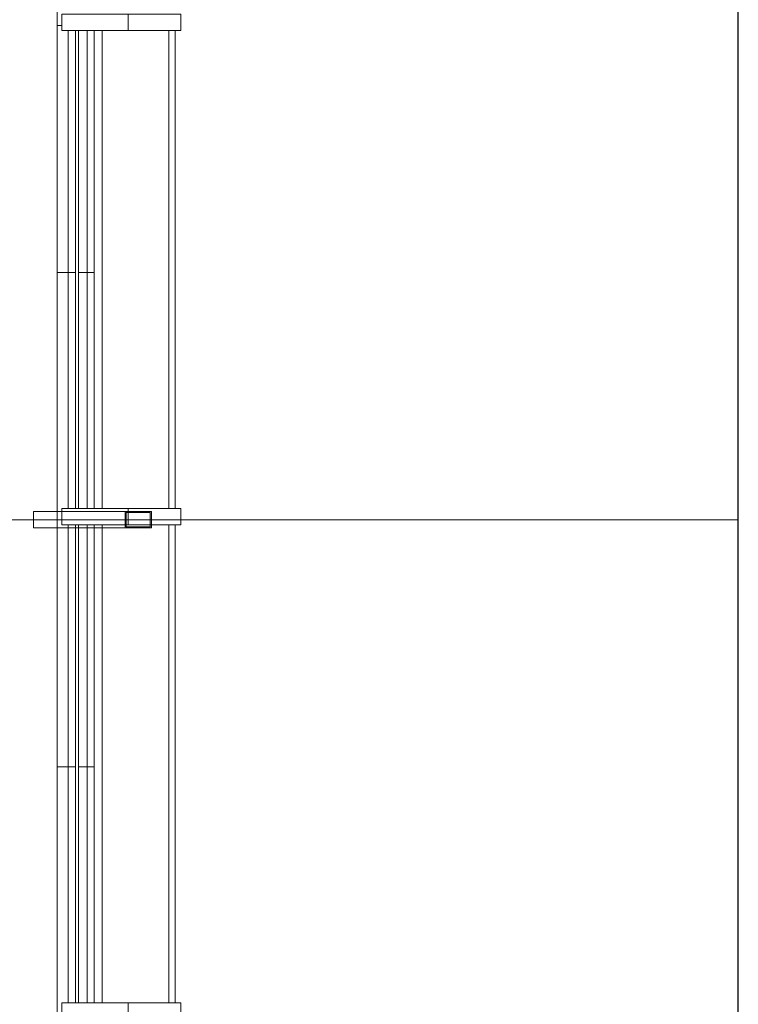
# Model space of a CAD drawing. Header units: millimetres. Extents: x 1110081 to 1268996, y -753649 to 3502.
# Tile 158 of 211: x 1210036 to 1214399, y -725706 to -719732. Entities that reach past the tile are written whole.
import ezdxf

# ---------------------------------------------------------------- set-up
doc = ezdxf.new("R2010")
doc.units = ezdxf.units.MM
for name, color, linetype, lineweight in [('A2-V', 3, 'Continuous', 13), ('A222', 4, 'Continuous', 13), ('A2312', 1, 'Continuous', 5), ('A822Custom 1Custom 2Custom 3Floor Plan00_Shared Levels and Grids', 1, 'Continuous', 5), ('A852-V', 5, 'Continuous', 13)]:
    doc.layers.add(name, color=color, linetype=linetype, lineweight=lineweight)

# ---------------------------------------------------------------- blocks, each defined once
blk = doc.blocks.new('System Panel - NSW Utvendig glass-12843024-H02-Nivå F-3_5 m_1_ Ny Plan 2 PV200')
at = {"layer": 'A2312'}
for p, q in [((1210536.4, -692797.4), (1210536.4, -695697.4)), ((1210942.1, -692797.4), (1210942.1, -695697.4)), ((1210980.4, -692797.4), (1210942.1, -692797.4)), ((1210980.4, -695697.4), (1210980.4, -692797.4)), ((1210942.1, -695697.4), (1210980.4, -695697.4))]:
    blk.add_line(p, q, dxfattribs=at)
blk = doc.blocks.new('Rectangular Mullion - 80 x 100 mm-V38-H02-Nivå F-3_5 m_1_ Ny Plan 2 PV200')
at = {"layer": 'A2312'}
blk.add_line((1210487.6, -692797.4), (1210487.6, -695697.4), dxfattribs=at)
blk = doc.blocks.new('Rectangular Mullion - 100 x 300  mm-12841005-H02-Nivå F-3_5 m_1_ Ny Plan 2 PV200')
at = {"layer": 'A2312'}
for p, q in [((1210291.1, -692797.4), (1210291.1, -692697.4)), ((1210291.1, -692697.4), (1210695.2, -692697.4)), ((1211014.4, -692697.4), (1210695.2, -692697.4)), ((1210695.2, -692697.4), (1210695.2, -692797.4)), ((1211014.4, -692797.4), (1211014.4, -692697.4)), ((1210291.1, -692797.4), (1210695.2, -692797.4)), ((1210695.2, -692797.4), (1211014.4, -692797.4))]:
    blk.add_line(p, q, dxfattribs=at)
blk = doc.blocks.new('br001-h02-a-200-2-0001_Z02_dwg_System Panel - NSW Utvendig glass-V18-H02-Nivå F-3_5m-1920932-MA-20-0001 GA Level 02 -Rearrange - option 3D')
at = {"layer": 'A2312', "color": 7}
blk.add_line((1210536.4, -695797.4), (1210536.4, -698697.4), dxfattribs=at)
at = {"layer": 'A2312', "color": 7, "flags": 128}
blk.add_lwpolyline([(1210942.1, -695797.4), (1210942.1, -698697.4), (1210980.4, -698697.4), (1210980.4, -695797.4)], close=True, dxfattribs=at)
blk = doc.blocks.new('br001-h02-a-200-2-0001_Z02_dwg_System Panel - NSW Utvendig glass-12843024-H02-Nivå F-3_5m-1920931-MA-20-0001 GA Level 02 -Rearrange - option 3D')
at = {"layer": 'A2312', "color": 7}
blk.add_line((1210536.4, -692815.5), (1210536.4, -695697.4), dxfattribs=at)
at = {"layer": 'A2312', "color": 7, "flags": 128}
blk.add_lwpolyline([(1210942.1, -692797.4), (1210942.1, -695697.4), (1210980.4, -695697.4), (1210980.4, -692797.4)], close=True, dxfattribs=at)
blk = doc.blocks.new('br001-h02-a-200-2-0001_Z02_dwg_Rectangular Mullion - 80 x 100 mm-V20-H02-Nivå F-3_5m-1920939-MA-20-0001 GA Level 02 -Rearrange - option 3D')
at = {"layer": 'A2312', "color": 7}
blk.add_line((1210487.6, -695797.4), (1210487.6, -698697.4), dxfattribs=at)
blk = doc.blocks.new('br001-h02-a-200-2-0001_Z02_dwg_Rectangular Mullion - 80 x 100 mm-V19-H02-Nivå F-3_5m-1920938-MA-20-0001 GA Level 02 -Rearrange - option 3D')
at = {"layer": 'A2312', "color": 7}
blk.add_line((1210487.6, -692815.5), (1210487.6, -695697.4), dxfattribs=at)
blk = doc.blocks.new('br001-h02-a-200-2-0001_Z02_dwg_Rectangular Mullion - 100 x 300  mm-V21-H02-Nivå F-3_5m-1920945-MA-20-0001 GA Level 02 -Rearrange - option 3D')
at = {"layer": 'A2312', "color": 7, "flags": 128}
blk.add_lwpolyline([(1210695.2, -695797.4), (1210291.1, -695797.4), (1210291.1, -695697.4), (1210695.2, -695697.4)], dxfattribs=at)
blk.add_lwpolyline([(1211014.4, -695797.4), (1211014.4, -695697.4), (1210695.2, -695697.4), (1210695.2, -695797.4)], close=True, dxfattribs=at)
blk = doc.blocks.new('br001-h02-a-200-2-0001_Z02_dwg_Rectangular Mullion - 100 x 300  mm-V26-H02-Nivå F-3_5m-1920950-MA-20-0001 GA Level 02 -Rearrange - option 3D')
at = {"layer": 'A2312', "color": 7}
blk.add_line((1210682.9, -722797.4), (1210695.2, -722797.4), dxfattribs=at)
at = {"layer": 'A2312', "color": 7, "flags": 128}
blk.add_lwpolyline([(1210291.1, -722715.5), (1210291.1, -722697.4), (1210695.2, -722697.4)], dxfattribs=at)
blk.add_lwpolyline([(1211014.4, -722797.4), (1211014.4, -722697.4), (1210695.2, -722697.4), (1210695.2, -722797.4)], close=True, dxfattribs=at)

msp = doc.modelspace()

# ---------------------------------------------------------------- hatches: boundary and pattern name
at = {"layer": 'A222'}
h = msp.add_hatch(color=7, dxfattribs=at)
h.paths.add_polyline_path([(1210676.2, -722815.5), (1210835.5, -722815.5), (1210835.5, -722715.5), (1210676.2, -722715.5), (1210676.2, -722809.2)])
h.paths.add_polyline_path([(1210682.9, -722809.2), (1210682.9, -722721.8), (1210828.8, -722721.8), (1210828.8, -722809.2), (1210775.7, -722809.2)])

# ---------------------------------------------------------------- linework, layer by layer
msp.add_line((1214398.7, -753336.6), (1214398.7, -712167.1))
at = {"layer": 'A2-V'}
for p, q in [((1210262.7, -716791.4), (1210262.7, -726310.3)), ((1210375.3, -719797.4), (1210375.3, -722697.4)), ((1210392.4, -719797.4), (1210392.4, -722697.4)), ((1210375.3, -722797.4), (1210375.3, -725697.4)), ((1210392.4, -722797.4), (1210392.4, -725697.4))]:
    msp.add_line(p, q, dxfattribs=at)
at = {"layer": 'A222', "color": 7, "flags": 128}
for points in [[(1210676.2, -722815.5), (1210139.8, -722815.5), (1210120.2, -722815.5), (1210120.2, -722715.5), (1210139.8, -722715.5), (1210676.2, -722715.5)], [(1210835.5, -722715.5), (1210676.2, -722715.5), (1210676.2, -722815.5), (1210835.5, -722815.5), (1210835.5, -722715.5)], [(1210828.8, -722721.8), (1210828.8, -722809.2), (1210682.9, -722809.2), (1210682.9, -722721.8), (1210828.8, -722721.8)]]:
    msp.add_lwpolyline(points, dxfattribs=at)
at = {"layer": 'A822Custom 1Custom 2Custom 3Floor Plan00_Shared Levels and Grids'}
msp.add_line((1160395.2, -722766.4), (1214398.7, -722766.4), dxfattribs=at)
at = {"layer": 'A852-V', "linetype": 'Continuous'}
for p, q in [((1210262.7, -719766.4), (1210291.1, -719766.4)), ((1210331.2, -719797.4), (1210331.2, -722697.4)), ((1210446.4, -722697.4), (1210446.4, -719797.4)), ((1210262.7, -721266.4), (1210375.3, -721266.4)), ((1210487.1, -721266.4), (1210392.4, -721266.4)), ((1210262.7, -722766.4), (1210291.1, -722766.4)), ((1210331.2, -722797.4), (1210331.2, -725697.4)), ((1210446.4, -725697.4), (1210446.4, -722797.4)), ((1210262.7, -724266.4), (1210374.8, -724266.4)), ((1210487.1, -724266.4), (1210392.4, -724266.4))]:
    msp.add_line(p, q, dxfattribs=at)

# ---------------------------------------------------------------- block references
for name, p in [('br001-h02-a-200-2-0001_Z02_dwg_Rectangular Mullion - 100 x 300  mm-V21-H02-Nivå F-3_5m-1920945-MA-20-0001 GA Level 02 -Rearrange - option 3D', (0, -24000)), ('br001-h02-a-200-2-0001_Z02_dwg_Rectangular Mullion - 80 x 100 mm-V20-H02-Nivå F-3_5m-1920939-MA-20-0001 GA Level 02 -Rearrange - option 3D', (0, -24000)), ('br001-h02-a-200-2-0001_Z02_dwg_System Panel - NSW Utvendig glass-V18-H02-Nivå F-3_5m-1920932-MA-20-0001 GA Level 02 -Rearrange - option 3D', (0, -24000)), ('br001-h02-a-200-2-0001_Z02_dwg_Rectangular Mullion - 100 x 300  mm-V26-H02-Nivå F-3_5m-1920950-MA-20-0001 GA Level 02 -Rearrange - option 3D', (0, 0)), ('br001-h02-a-200-2-0001_Z02_dwg_System Panel - NSW Utvendig glass-12843024-H02-Nivå F-3_5m-1920931-MA-20-0001 GA Level 02 -Rearrange - option 3D', (0, -30000)), ('br001-h02-a-200-2-0001_Z02_dwg_Rectangular Mullion - 80 x 100 mm-V19-H02-Nivå F-3_5m-1920938-MA-20-0001 GA Level 02 -Rearrange - option 3D', (0, -30000)), ('br001-h02-a-200-2-0001_Z02_dwg_Rectangular Mullion - 100 x 300  mm-V21-H02-Nivå F-3_5m-1920945-MA-20-0001 GA Level 02 -Rearrange - option 3D', (0, -30000))]:
    msp.add_blockref(name, p)
at = {"layer": 'A2312'}
for name, p in [('Rectangular Mullion - 100 x 300  mm-12841005-H02-Nivå F-3_5 m_1_ Ny Plan 2 PV200', (0, -27000)), ('Rectangular Mullion - 80 x 100 mm-V38-H02-Nivå F-3_5 m_1_ Ny Plan 2 PV200', (0, -27000)), ('System Panel - NSW Utvendig glass-12843024-H02-Nivå F-3_5 m_1_ Ny Plan 2 PV200', (0, -27000)), ('Rectangular Mullion - 100 x 300  mm-12841005-H02-Nivå F-3_5 m_1_ Ny Plan 2 PV200', (0, -30000)), ('Rectangular Mullion - 80 x 100 mm-V38-H02-Nivå F-3_5 m_1_ Ny Plan 2 PV200', (0, -30000)), ('System Panel - NSW Utvendig glass-12843024-H02-Nivå F-3_5 m_1_ Ny Plan 2 PV200', (0, -30000)), ('Rectangular Mullion - 100 x 300  mm-12841005-H02-Nivå F-3_5 m_1_ Ny Plan 2 PV200', (0, -33000))]:
    msp.add_blockref(name, p, dxfattribs=at)

doc.saveas('drawing.dxf')
